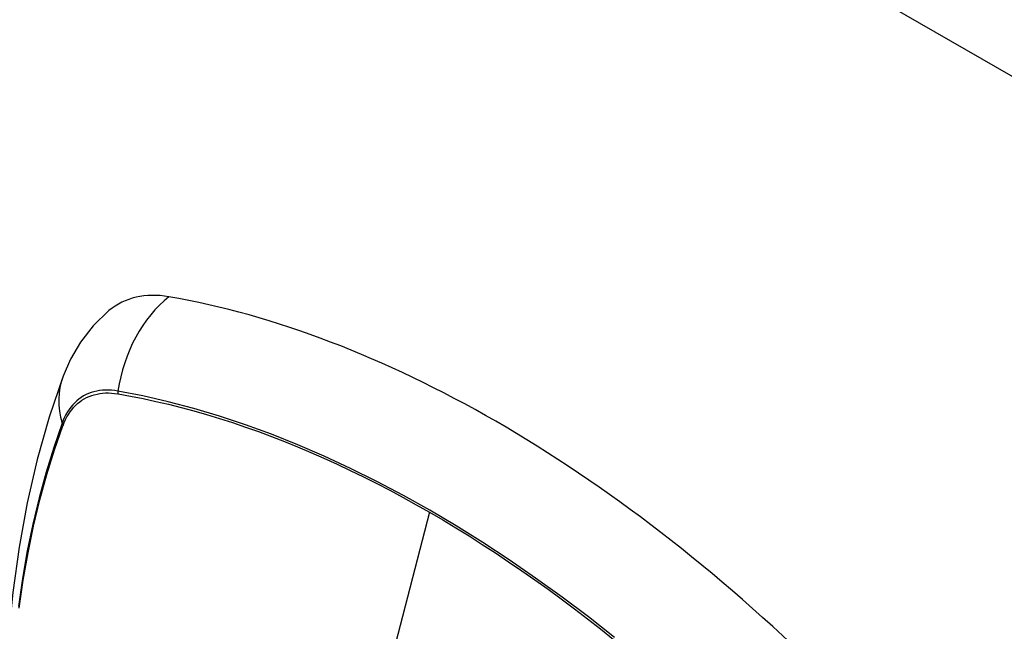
# Model space of a CAD drawing. Header units: inches. Extents: x 481 to 566.6, y 187.4 to 263.9.
# Tile 98 of 132: x 521.739 to 522.652, y 232.796 to 233.363. Entities that reach past the tile are written whole.
import ezdxf

# ---------------------------------------------------------------- set-up
doc = ezdxf.new("R2010")
doc.units = ezdxf.units.IN
doc.header["$MEASUREMENT"] = 0
doc.layers.add('Visible Edges(ANSI)', color=7, linetype='Continuous', lineweight=25)
doc.layers.add('Visible Tangent Edges(ANSI)', color=7, linetype='Continuous', lineweight=25)

msp = doc.modelspace()

# ---------------------------------------------------------------- linework, layer by layer
at = {"layer": 'Visible Edges(ANSI)', "flags": 128}
for points in [[(521.82155, 233.09349), (521.80693, 233.07941), (521.795, 233.06412), (521.78574, 233.04833), (521.77892, 233.0326)], [(521.77892, 233.0326), (521.76607, 232.99454), (521.75501, 232.95536), (521.74571, 232.91513), (521.73816, 232.87391), (521.73231, 232.83177), (521.72817, 232.78877), (521.72569, 232.74498), (521.72487, 232.70045), (521.72569, 232.65525), (521.72811, 232.60944), (521.73214, 232.56309), (521.73773, 232.51625), (521.74488, 232.46901), (521.75356, 232.42141), (521.76375, 232.37353), (521.77543, 232.32544)]]:
    msp.add_lwpolyline(points, dxfattribs=at)
at = {"layer": 'Visible Edges(ANSI)'}
for centre, major_axis, start_param, end_param in [((521.91844, 232.94585), (-0.08858, 0.15343), 5.834048, 6.381985), ((522.18023, 231.92987), (-0.64961, 1.12515), 5.161526, 5.834048)]:
    msp.add_ellipse(centre, major_axis=major_axis, ratio=0.57735, start_param=start_param, end_param=end_param, dxfattribs=at)
at = {"layer": 'Visible Tangent Edges(ANSI)'}
for p, q in [((557.16063, 213.39119), (519.25617, 235.27534)), ((521.82968, 233.01619), (521.83002, 233.01613)), ((521.77883, 232.98658), (521.77895, 232.9869)), ((522.11878, 232.90629), (522.07088, 232.72062))]:
    msp.add_line(p, q, dxfattribs=at)
at = {"layer": 'Visible Tangent Edges(ANSI)', "flags": 128}
for points in [[(521.82983, 233.01876), (521.82688, 233.01922), (521.82396, 233.01953), (521.82109, 233.01969), (521.81827, 233.01969), (521.81551, 233.01953), (521.8128, 233.01923), (521.81016, 233.01876), (521.80759, 233.01815), (521.80508, 233.01738), (521.80265, 233.01646), (521.80029, 233.01539), (521.79802, 233.01418), (521.79583, 233.01282), (521.79372, 233.01131), (521.79171, 233.00966), (521.78979, 233.00787), (521.78796, 233.00594), (521.78623, 233.00388), (521.78461, 233.00169), (521.78308, 232.99936), (521.78166, 232.99692), (521.78035, 232.99435), (521.77914, 232.99166), (521.77805, 232.98886)], [(521.77895, 232.9869), (521.78004, 232.98961), (521.78124, 232.99221), (521.78254, 232.9947), (521.78394, 232.99707), (521.78545, 232.99932), (521.78705, 233.00145), (521.78874, 233.00345), (521.79053, 233.00532), (521.79242, 233.00706), (521.79439, 233.00867), (521.79645, 233.01013), (521.79859, 233.01146), (521.80081, 233.01265), (521.80312, 233.0137), (521.80549, 233.01461), (521.80794, 233.01537), (521.81045, 233.01599), (521.81303, 233.01646), (521.81568, 233.01678), (521.81838, 233.01696), (521.82113, 233.01699), (521.82394, 233.01687), (521.82679, 233.0166), (521.82968, 233.01619)], [(522.29037, 232.78993), (522.26609, 232.80906), (522.2417, 232.82747), (522.21722, 232.84514), (522.19269, 232.86206), (522.16814, 232.87819), (522.1436, 232.89353), (522.11907, 232.90808), (522.09454, 232.92184), (522.07001, 232.93482), (522.04548, 232.947), (522.021, 232.95838), (521.99658, 232.96893), (521.97226, 232.97864), (521.94807, 232.98749), (521.92402, 232.99549), (521.90016, 233.00262), (521.8765, 233.00887), (521.85306, 233.01425), (521.82983, 233.01876)], [(521.83002, 233.01613), (521.84158, 233.01404), (521.8532, 233.01172), (521.86487, 233.00919), (521.87659, 233.00644), (521.88837, 233.00347), (521.9002, 233.00028), (521.91209, 232.99687), (521.92403, 232.99324), (521.93601, 232.9894), (521.94803, 232.98533), (521.9601, 232.98105), (521.97219, 232.97656), (521.98432, 232.97184), (521.99648, 232.96692), (522.00866, 232.96178), (522.02086, 232.95643), (522.03308, 232.95088), (522.04532, 232.94511), (522.05756, 232.93914), (522.06981, 232.93297), (522.08205, 232.9266), (522.0943, 232.92003), (522.10654, 232.91326), (522.11878, 232.90629)], [(521.77805, 232.98886), (521.77029, 232.96642), (521.76316, 232.94332), (521.75669, 232.91958), (521.75089, 232.89522), (521.74575, 232.87029), (521.74129, 232.84479), (521.73752, 232.81878)], [(521.73819, 232.81736), (521.74198, 232.84327), (521.74645, 232.86865), (521.75161, 232.89347), (521.75743, 232.91769), (521.76392, 232.9413), (521.77105, 232.96427), (521.77883, 232.98658)], [(522.11878, 232.90629), (522.131, 232.89913), (522.14323, 232.89178), (522.15546, 232.88422), (522.16769, 232.87646), (522.17992, 232.8685), (522.19215, 232.86035), (522.20437, 232.85199), (522.21658, 232.84345), (522.22878, 232.83471), (522.24096, 232.82579), (522.25311, 232.81668), (522.26524, 232.80738), (522.27734, 232.79791), (522.28941, 232.78826)]]:
    msp.add_lwpolyline(points, dxfattribs=at)
at = {"layer": 'Visible Tangent Edges(ANSI)'}
for centre, major_axis, ratio, start_param, end_param in [((521.91594, 233.00701), (-0.02022, -0.11637), 0.735518, 3.83087, 4.73923), ((521.8898, 232.99193), (-0.11089, 0.04067), 0.735518, 0, 0.496286), ((521.83701, 233.01778), (-0.00176, -0.00968), 0.735414, 4.744852, 5.008559), ((521.78736, 232.98911), (0.00925, -0.00336), 0.732421, 3.635219, 3.898926)]:
    msp.add_ellipse(centre, major_axis=major_axis, ratio=ratio, start_param=start_param, end_param=end_param, dxfattribs=at)

doc.saveas('drawing.dxf')
